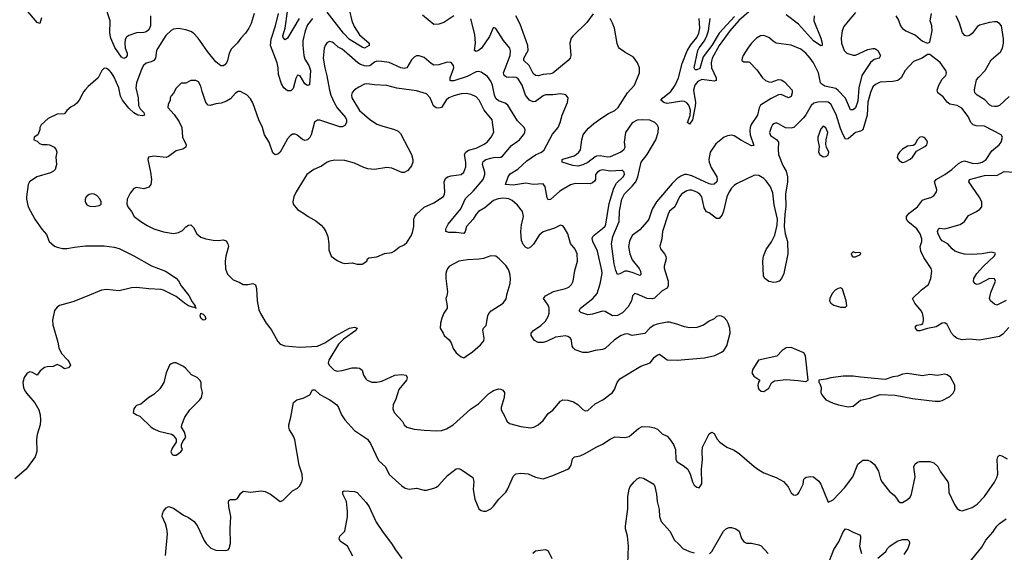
# Model space of a CAD drawing. Header units: inches. Extents: x 1839270 to 1929235, y 762242 to 910350.
# Tile 107 of 256: x 1909469 to 1917410, y 781900 to 786200. Entities that reach past the tile are written whole.
import ezdxf

# ---------------------------------------------------------------- set-up
doc = ezdxf.new("R2010")
doc.units = ezdxf.units.IN
doc.header["$MEASUREMENT"] = 0
doc.layers.add('B9708', color=7, linetype='Continuous')
doc.layers.add('B9718', color=7, linetype='Continuous')

msp = doc.modelspace()

# ---------------------------------------------------------------- linework, layer by layer
at = {"layer": 'B9708', "color": 5}
for points, elevation in [([(1909644.6, 786215.4), (1909630.4, 786169.6), (1909610, 786176), (1909475.2, 786335.2)], 520), ([(1910000, 785637), (1909982.9, 785617.1), (1909948.4, 785550), (1909930, 785527), (1909910.2, 785509.8), (1909883.4, 785496.6), (1909850, 785465.6), (1909830, 785439.6), (1909770, 785437.6), (1909698.5, 785401.5), (1909642.8, 785350), (1909630.7, 785330), (1909630.8, 785310), (1909616, 785270), (1909584.7, 785250), (1909582, 785230), (1909610, 785218.8), (1909630, 785198.8), (1909650, 785190.7), (1909690, 785193), (1909710, 785188), (1909746, 785170), (1909758, 785158), (1909764, 785150), (1909767.7, 785130), (1909759.1, 785090), (1909766.7, 785030), (1909755.3, 784990), (1909742.7, 784977.2), (1909716.4, 784963.6), (1909607.7, 784930), (1909547.7, 784890), (1909538, 784870), (1909522.8, 784770), (1909522.8, 784750), (1909537.3, 784690), (1909590.5, 784590), (1909647.3, 784507.3), (1909684.4, 784464.4), (1909705.7, 784410), (1909750, 784372.4), (1909770, 784362), (1909813.8, 784353.8), (1909850, 784353.7), (1909910, 784364.6), (1910000, 784373.3)], 540), ([(1910000, 784755.3), (1909998, 784750), (1909997.3, 784730), (1910000, 784724.4)], 560), ([(1910000, 783963.7), (1909898, 783922), (1909790, 783893.7), (1909770, 783879.7), (1909750, 783853.3), (1909734.6, 783774.6), (1909736.4, 783736.4), (1909776.4, 783596.4), (1909783.8, 783550), (1909804.9, 783504.9), (1909856, 783450), (1909871, 783430), (1909878, 783410), (1909862, 783390), (1909830, 783381.2), (1909802, 783402), (1909770, 783417.2), (1909739.3, 783400.7), (1909690, 783398.4), (1909668.7, 783391.3), (1909634.9, 783365.1), (1909610.4, 783329.6), (1909571.9, 783351.9), (1909550, 783355.6), (1909530, 783345.6), (1909504.6, 783310), (1909494.9, 783270), (1909500.4, 783230), (1909508.5, 783210), (1909524.5, 783184.5), (1909590, 783106.8), (1909623.8, 783050), (1909634.9, 783010), (1909637.1, 782970), (1909633, 782930), (1909610.6, 782850), (1909604, 782810), (1909606.4, 782713.6), (1909594.8, 782670), (1909522, 782570), (1909430, 782492.7)], 540)]:
    msp.add_lwpolyline(points, dxfattribs=dict(at, elevation=elevation))
at = {"layer": 'B9718', "color": 5}
for points, elevation in [([(1910524.5, 786230), (1910524.4, 786150), (1910510, 786118.4), (1910490, 786102), (1910470, 786095.1), (1910410, 786092.6), (1910350, 786072.2), (1910330, 786059.7), (1910320.5, 786039.6), (1910316.6, 786010), (1910319.8, 785970), (1910336.8, 785930), (1910336.8, 785910), (1910325.9, 785894.1), (1910310, 785885.8), (1910290, 785897.7), (1910236.2, 785976.2), (1910205.2, 786050), (1910195.5, 786090), (1910197.8, 786190), (1910152.1, 786330)], 520), ([(1911721.7, 786210), (1911630, 786051.5), (1911610, 786036.2), (1911594.5, 786054.5), (1911589.9, 786070), (1911609.3, 786130.7), (1911630, 786265.8)], 520), ([(1912127.7, 786270), (1912146.7, 786190), (1912165.7, 786145.7), (1912210, 786076.8), (1912287.2, 786010), (1912286.7, 785990), (1912250, 785970.9), (1912230, 785977.1), (1912130, 786040.9), (1912081.5, 786090), (1911950, 786261.2)], 540), ([(1916210, 786257.1), (1916150, 786187.2), (1916116.7, 786143.3), (1916102.6, 786110), (1916094.3, 786050), (1916096.4, 786010), (1916118.7, 785950), (1916140.2, 785930), (1916190, 785912.7), (1916210, 785912.8), (1916310, 785958.7), (1916350, 785967.7), (1916366.8, 785966.8), (1916390.6, 785950.6), (1916410.2, 785910), (1916400.7, 785890), (1916361.2, 785878.8), (1916330, 785854.2), (1916260.9, 785750), (1916237.9, 785650), (1916230, 785542.9), (1916210, 785488.9), (1916190, 785470.8), (1916170, 785472.6), (1916130, 785565.5), (1916070, 785629.2), (1916050, 785643.6), (1915963.6, 785663.6), (1915938.8, 785678.8), (1915928.9, 785690), (1915910.9, 785770), (1915870, 785852.5), (1915844.6, 785890), (1915810, 785929.2), (1915770, 785962.2), (1915690, 785992.9), (1915570, 786010.7), (1915544.9, 786024.9), (1915510, 786056.4), (1915470, 786071.1), (1915442.8, 786070), (1915410.6, 786050), (1915370.3, 786010), (1915341.8, 785970), (1915304, 785910), (1915295.8, 785890), (1915294, 785870), (1915310, 785859.3), (1915350, 785859.5), (1915356, 785856), (1915415.2, 785795.2), (1915460.8, 785730), (1915485.2, 785710), (1915510, 785697.1), (1915530, 785694.2), (1915590, 785716), (1915610, 785714.7), (1915638.3, 785698.3), (1915699.6, 785630), (1915700.2, 785610), (1915690, 785579.5), (1915670, 785568), (1915610, 785596.1), (1915590, 785592.7), (1915530, 785562.2), (1915444.9, 785510), (1915433.2, 785486.8), (1915419.7, 785430), (1915367.8, 785352.2), (1915359.2, 785330), (1915356.7, 785303.3), (1915360.3, 785270), (1915390, 785184), (1915370, 785180.8), (1915290, 785223), (1915230, 785261.7), (1915210, 785266.6), (1915177.5, 785262.5), (1915150, 785250.5), (1915082.4, 785197.6), (1915038.7, 785130), (1915026.6, 785070), (1915029.7, 785050), (1915046.6, 785006.6), (1915092, 784930), (1915095.2, 784910), (1915090.2, 784890), (1915070, 784871.1), (1915050, 784868.7), (1915030, 784873.5), (1914890, 784938.5), (1914850, 784950.4), (1914830, 784948.9), (1914802.3, 784937.7), (1914770, 784915), (1914730, 784876.3), (1914605.8, 784730), (1914571, 784669), (1914542.4, 784590), (1914530.1, 784570), (1914470, 784503.9), (1914410, 784456.2), (1914387.7, 784412.3), (1914377.8, 784370), (1914388.7, 784310), (1914410, 784259.7), (1914466.2, 784190), (1914475.4, 784170), (1914478, 784142), (1914470, 784135.1), (1914417.1, 784157.1), (1914370, 784169.9), (1914350, 784168.4), (1914310, 784147.9), (1914290, 784143.5), (1914275.8, 784175.8), (1914262.5, 784230), (1914241.1, 784390), (1914252.1, 784450), (1914304.6, 784570), (1914307.3, 784652.7), (1914325.1, 784750), (1914347, 784793), (1914410, 784854.6), (1914437.1, 784890), (1914454.5, 784930), (1914482.3, 785050), (1914530, 785112.4), (1914599.1, 785230), (1914618, 785290), (1914621.3, 785330), (1914610.7, 785350), (1914590.7, 785370), (1914550, 785389.2), (1914490, 785391.5), (1914450, 785387.7), (1914410, 785366.5), (1914355.1, 785290), (1914345.3, 785210), (1914348.5, 785170), (1914341.2, 785150), (1914316.5, 785130), (1914230, 785091.5), (1914208.8, 785088.8), (1914150, 785100.9), (1914122.3, 785097.7), (1914110, 785093.6), (1914050, 785045.8), (1914010, 785027.4), (1913970, 785017.4), (1913930, 785022.6), (1913844, 785050), (1913843, 785070), (1913850, 785074.4), (1913939.9, 785099.9), (1913958.3, 785110), (1913978.5, 785130), (1913990.7, 785150), (1914001.7, 785230), (1914014.2, 785270), (1914026, 785290), (1914057.4, 785322.6), (1914099.6, 785360.4), (1914157.2, 785402.8), (1914217.1, 785442.9), (1914270, 785467.3), (1914296, 785490), (1914371.3, 785608.7), (1914428.2, 785670), (1914467.4, 785770), (1914466.9, 785810), (1914451.8, 785851.8), (1914418.2, 785898.2), (1914350, 785937.4), (1914307.1, 785967.1), (1914298.5, 785978.5), (1914287.4, 786007.4), (1914265.4, 786130), (1914251, 786171), (1914230, 786209.3)], 520), ([(1915350, 786263.3), (1915270, 786193.3), (1915195.1, 786110), (1915110, 785991.3), (1915053, 785890), (1915044.9, 785850), (1915049.2, 785810), (1915086.4, 785730), (1915084.9, 785710), (1915070, 785702), (1914970, 785716.1), (1914938.5, 785701.5), (1914913.8, 785670), (1914902.4, 785630), (1914919.2, 785530), (1914917.3, 785502.7), (1914895.2, 785390), (1914870, 785357), (1914855.1, 785370), (1914875.2, 785424.8), (1914878.9, 785470), (1914864.4, 785510), (1914849.1, 785529.1), (1914830, 785539.6), (1914810, 785540.9), (1914690, 785524.2), (1914663, 785530), (1914640.4, 785550), (1914656.5, 785570), (1914719.9, 785620.1), (1914756.7, 785670), (1914781.7, 785730), (1914813.1, 785846.9), (1914853, 785947), (1914883.1, 785996.9), (1914930, 786056.5), (1914947.5, 786090), (1914954.9, 786130), (1914949.9, 786210.1)], 480), ([(1911360.4, 786250), (1911336.5, 786170), (1911317, 786130), (1911290.3, 786090), (1911251.8, 786050), (1911226.2, 786013.8), (1911175.9, 785964.1), (1911159.6, 785930), (1911145.5, 785870), (1911137.3, 785850), (1911124.8, 785835.2), (1911110, 785826.9), (1911090, 785828.2), (1911050, 785859.7), (1910982.8, 785942.8), (1910908.4, 786050), (1910870, 786089.7), (1910850, 786103), (1910810, 786118.9), (1910750, 786128), (1910710, 786123), (1910690, 786111.5), (1910647.9, 786072.1), (1910583.2, 785970), (1910572.6, 785950), (1910564.4, 785890), (1910551.5, 785870), (1910530, 785858.8), (1910490, 785847.4), (1910466.5, 785830), (1910453.6, 785806.3), (1910411.2, 785690), (1910406, 785650), (1910423.3, 785570), (1910427.8, 785507.8), (1910439.7, 785479.7), (1910470.3, 785450), (1910474.4, 785430), (1910455.8, 785424.2), (1910420.9, 785430), (1910390, 785448.7), (1910350, 785486.2), (1910296.8, 785550), (1910281.1, 785581.1), (1910267.8, 785650), (1910230, 785735.1), (1910210, 785769.3), (1910190, 785792.3), (1910170, 785805.2), (1910150, 785808.7), (1910130.7, 785789.3), (1910102.8, 785730), (1910019.9, 785660.1), (1910000, 785637)], 540), ([(1911830.2, 786210), (1911790, 786159.1), (1911770.1, 786110), (1911752.8, 786030), (1911751.9, 785990), (1911760.8, 785910), (1911770, 785881.3), (1911800.1, 785830), (1911815.2, 785790), (1911805.5, 785674.5), (1911790, 785667.7), (1911770, 785682), (1911730, 785745.1), (1911710, 785751.3), (1911696.2, 785723.8), (1911675.7, 785644.3), (1911655, 785625), (1911630, 785625), (1911598.2, 785650), (1911581, 785681), (1911556.4, 785756.4), (1911553.6, 785810), (1911546, 785850), (1911493.1, 785990), (1911496.6, 786043.4), (1911531.6, 786150), (1911555.7, 786250)], 540), ([(1912970.7, 786230), (1912890, 786176.2), (1912850, 786162.9), (1912810, 786162), (1912716.9, 786236.9)], 540), ([(1917445.9, 783714.1), (1917398, 783662), (1917370, 783643.5), (1917210, 783613.8), (1917130, 783621.5), (1917070, 783615.3), (1917030, 783626), (1917005.6, 783645.6), (1916985.1, 783670), (1916950, 783739), (1916930, 783752.3), (1916910, 783749.4), (1916859.9, 783720.1), (1916790, 783708), (1916730, 783687), (1916710, 783687), (1916693.2, 783710), (1916694.6, 783725.4), (1916705.2, 783734.8), (1916740.2, 783739.8), (1916753.3, 783746.7), (1916758.7, 783770), (1916757.6, 783790), (1916749.5, 783830), (1916739.5, 783850), (1916689.2, 783910), (1916668.7, 783950), (1916741.5, 784018.6), (1916799.2, 784060.8), (1916816.9, 784110), (1916824.7, 784170), (1916820.7, 784190), (1916760, 784280), (1916735.6, 784330), (1916732, 784368), (1916745.1, 784410), (1916743.6, 784430), (1916731.2, 784470), (1916703.5, 784510), (1916630.9, 784570), (1916620.4, 784590), (1916622.3, 784610), (1916643.1, 784636.9), (1916711.1, 784690), (1916750, 784742), (1916770, 784751.7), (1916816.6, 784763.4), (1916841.5, 784778.5), (1916864.2, 784810), (1916867.2, 784827.2), (1916847.8, 784890), (1916861.6, 784910), (1916930, 784948.7), (1916985.6, 784990), (1917040.7, 785039.3), (1917070, 785055.9), (1917090, 785059.7), (1917150, 785040.7), (1917190, 785038.9), (1917231.6, 785048.3), (1917264.8, 785070), (1917310, 785141.7), (1917369.3, 785190), (1917386, 785210), (1917396, 785250), (1917385.2, 785270), (1917250, 785338.7), (1917182.4, 785342.4), (1917159.5, 785350), (1917141.3, 785370), (1917118, 785418), (1917066.4, 785486.4), (1917030, 785506), (1916970, 785518.9), (1916950, 785534), (1916917.2, 785577.2), (1916872.7, 785610), (1916867.3, 785630), (1916882.4, 785670), (1916910, 785720.7), (1916939, 785750), (1916944, 785770), (1916939, 785790), (1916893.8, 785853.8), (1916810, 785917.2), (1916790, 785917.2), (1916747.3, 785890), (1916679, 785861), (1916610.2, 785790), (1916578.9, 785730), (1916550, 785709.8), (1916510, 785700.7), (1916410, 785695.9), (1916370, 785676.2), (1916350, 785657.8), (1916330, 785611.6), (1916310, 785535.1), (1916303.2, 785430), (1916270.3, 785310), (1916250, 785298.5), (1916208.9, 785290), (1916150, 785237.7), (1916130, 785235.6), (1916110, 785270.8), (1916090, 785320.4), (1916055.2, 785435.2), (1916010, 785516.8), (1915990, 785532.8), (1915970, 785537.1), (1915905.3, 785534.7), (1915874.7, 785525.3), (1915853.3, 785506.7), (1915810, 785431.6), (1915791.7, 785408.3), (1915712, 785328), (1915690, 785323), (1915646, 785326), (1915590, 785358.9), (1915570, 785366), (1915550, 785359.6), (1915541.3, 785350), (1915528.9, 785330), (1915517, 785290), (1915524.7, 785264.7), (1915573.5, 785233.5), (1915587.7, 785210), (1915584.9, 785155.1), (1915588.4, 785110), (1915623.6, 785023.6), (1915650, 784976.4), (1915661.9, 784930), (1915661.8, 784890), (1915646, 784790), (1915648.2, 784691.8), (1915639.2, 784630), (1915635.8, 784530), (1915641.6, 784470), (1915661.3, 784410), (1915664.9, 784310), (1915632.4, 784150), (1915612.7, 784110), (1915593.4, 784090), (1915570, 784080.9), (1915550, 784079.3), (1915510, 784085.2), (1915479, 784110), (1915467.6, 784130), (1915463, 784250), (1915466.6, 784290), (1915490, 784344.9), (1915533.4, 784406.6), (1915559.2, 784460.8), (1915578.8, 784541.2), (1915581.4, 784590), (1915554.8, 784705.2), (1915542.1, 784802.1), (1915525.4, 784850), (1915490, 784899.4), (1915470, 784918.9), (1915430, 784942.2), (1915396.5, 784943.5), (1915250, 784873.7), (1915230, 784861.1), (1915210, 784838.9), (1915190, 784809.8), (1915171.4, 784770), (1915145.5, 784654.5), (1915134.7, 784625.3), (1915110, 784595.8), (1915090, 784595.4), (1915030, 784639.7), (1915009.1, 784649.1), (1914990, 784679.5), (1914970.5, 784770), (1914954.4, 784790), (1914930, 784807.3), (1914890, 784823.1), (1914870, 784824.5), (1914850, 784818.7), (1914810, 784792.8), (1914791.1, 784768.9), (1914752.4, 784690), (1914710, 784653.5), (1914698.8, 784630), (1914652.6, 784490), (1914646.9, 784430), (1914631.5, 784371.6), (1914636, 784350), (1914668.8, 784310), (1914680.3, 784290), (1914684.2, 784270), (1914665.7, 784210), (1914666, 784194), (1914698.4, 784090), (1914700.2, 784050), (1914690, 784033.6), (1914650, 784009.8), (1914590, 783952.8), (1914570, 783945.2), (1914530, 783949.9), (1914450, 783985.1), (1914430, 783988), (1914410.2, 783969.8), (1914402, 783930), (1914377.5, 783882.5), (1914330, 783834.2), (1914290, 783811), (1914249.2, 783810), (1914190, 783842.9), (1914170, 783845.6), (1914090, 783821.4), (1914050, 783817.4), (1913996, 783836), (1913980.7, 783850), (1913992.6, 783870), (1914092, 783950), (1914125.3, 783990), (1914151.7, 784068.3), (1914166, 784150), (1914164.2, 784175.8), (1914128.4, 784330), (1914090.7, 784410), (1914087.4, 784432.6), (1914091.7, 784448.3), (1914101, 784459), (1914170, 784513.2), (1914190, 784534), (1914197.3, 784550), (1914223.9, 784716.1), (1914261.2, 784838.8), (1914281.4, 784878.6), (1914337.3, 784930), (1914346.6, 784950), (1914343.6, 784970), (1914330, 784981.3), (1914322, 784982), (1914230, 784977.7), (1914170, 784986.9), (1914150, 784982), (1914128, 784970), (1914113, 784950), (1914112.4, 784910), (1914105.1, 784894.9), (1914090, 784882.9), (1914070, 784875.1), (1913950, 784876.3), (1913910, 784867.2), (1913824.1, 784815.9), (1913750, 784747), (1913730, 784746.6), (1913721.8, 784761.8), (1913706.4, 784850), (1913690, 784874), (1913610, 784869.9), (1913550, 784879.9), (1913450, 784863.9), (1913386, 784870), (1913409.8, 784930.2), (1913425.4, 784954.6), (1913485.9, 784994.1), (1913559.5, 785060.5), (1913630, 785107.5), (1913677.7, 785130), (1913699.8, 785150), (1913765.6, 785274.4), (1913812.7, 785330), (1913828.9, 785370), (1913844.4, 785430), (1913887, 785530), (1913893.2, 785570), (1913874, 785594), (1913830, 785601.6), (1913770, 785594), (1913710, 785592.7), (1913690, 785585.6), (1913630, 785539.8), (1913610, 785535.5), (1913581, 785550), (1913547.5, 785590), (1913522.6, 785670), (1913490, 785720.8), (1913471.9, 785732), (1913455, 785735), (1913410, 785732), (1913395.4, 785735.4), (1913375.3, 785750), (1913372.2, 785770), (1913424, 785910), (1913428.5, 785948.4), (1913422.4, 785970), (1913371.8, 786031.8), (1913310, 786129.4), (1913290, 786137), (1913286.8, 786133.2), (1913257, 786063), (1913194.8, 785970), (1913170, 785949.9), (1913150, 785943.5), (1913137.6, 785950), (1913144.9, 786010), (1913140.3, 786080.3), (1913106.6, 786206.6)], 540), ([(1914094.4, 786245.6), (1914042.2, 786177.8), (1913930, 786067.8), (1913917.7, 786050), (1913905.2, 786010), (1913913.1, 785910), (1913907.6, 785890), (1913892, 785870), (1913770, 785767.4), (1913750, 785761.3), (1913690, 785757.3), (1913650, 785745.8), (1913630, 785749.8), (1913610, 785766.4), (1913577.3, 785830), (1913534.8, 785870), (1913536.2, 785890), (1913569.2, 785950), (1913567.6, 785990), (1913504.6, 786164.6), (1913471.7, 786230)], 520), ([(1915234.4, 786225.6), (1915110, 786089.5), (1915050, 785991.4), (1914981.2, 785898.8), (1914954.5, 785805.5), (1914930, 785794.4), (1914915.8, 785795.8), (1914908.7, 785810), (1914939, 785950), (1914950, 785973.3), (1914992.1, 786027.9), (1915011.1, 786068.9), (1915023.4, 786110), (1915038.1, 786210)], 460), ([(1915876.7, 786230), (1915874.8, 786190), (1915931.6, 786050), (1915941.3, 786010), (1915940.7, 785990), (1915930, 785987.4), (1915870, 786029.6), (1915750, 786162.3), (1915650, 786239.7)], 480), ([(1916535.5, 786230), (1916556.5, 786196.5), (1916573.4, 786150), (1916590, 786127.2), (1916616.3, 786110), (1916694.6, 786074.6), (1916750, 786024.9), (1916790, 786011), (1916810, 786018), (1916827.3, 786110), (1916824.5, 786150), (1916812.3, 786190), (1916822, 786250)], 540), ([(1917450, 785578.8), (1917370, 785507.3), (1917350, 785499.4), (1917330, 785499.1), (1917310, 785502.3), (1917290, 785512.1), (1917252.9, 785552.9), (1917190, 785589.1), (1917173, 785610), (1917169.2, 785630), (1917171.6, 785650), (1917186.9, 785713.1), (1917203.7, 785736.3), (1917256, 785790), (1917304.8, 785875.2), (1917380.5, 785939.5), (1917396.5, 785970), (1917404.1, 786010), (1917404.6, 786044.6), (1917388, 786150), (1917371.8, 786170), (1917350, 786181.3), (1917330, 786183.1), (1917290, 786177.1), (1917210, 786154.6), (1917190, 786140.8), (1917151.3, 786088.7), (1917130, 786072.2), (1917110, 786066), (1917091, 786071), (1917074, 786094), (1917050, 786171.8), (1917022.3, 786230)], 520), ([(1917426, 783934), (1917350, 783895.6), (1917330, 783902), (1917297.4, 783930), (1917289.7, 783950), (1917301.8, 783998.2), (1917339.3, 784090), (1917330, 784108.7), (1917290, 784109.6), (1917210, 784067.8), (1917190, 784062), (1917169.7, 784069.7), (1917160.7, 784090), (1917163.5, 784110), (1917188.4, 784150), (1917242.6, 784210), (1917329.5, 784290), (1917339.5, 784310), (1917335.4, 784315.4), (1917303.9, 784323.9), (1917231, 784309), (1917150, 784303.4), (1917090, 784307.3), (1917050, 784317.8), (1917010, 784331.9), (1916989.1, 784349.1), (1916953.8, 784390), (1916910, 784413.6), (1916896.1, 784430), (1916876.9, 784470), (1916872.2, 784490), (1916878, 784510), (1916890, 784515.5), (1916930, 784512.6), (1916950, 784515.8), (1917053.3, 784546.7), (1917088.2, 784570), (1917121.8, 784618.2), (1917186.3, 784650), (1917212.8, 784670), (1917228.4, 784690), (1917229.8, 784730), (1917207, 784770), (1917123.5, 784890), (1917129.5, 784910), (1917250, 784941.3), (1917290, 784944.7), (1917350, 784942.2), (1917410, 784973.8), (1917490, 784967.8)], 520), ([(1910000, 784724.4), (1910006.8, 784710), (1910020.3, 784700.3), (1910034.4, 784694.4), (1910070, 784690.4), (1910110, 784700.5), (1910125.2, 784710), (1910126.6, 784730), (1910114.1, 784754.2), (1910090, 784780.9), (1910070, 784791.8), (1910050, 784794), (1910030, 784789.4), (1910005.5, 784770), (1910000, 784755.3)], 560), ([(1910000, 784373.3), (1910010, 784374.3), (1910050, 784374.3), (1910150, 784372.9), (1910230, 784364.6), (1910270, 784352.9), (1910390, 784292.8), (1910533, 784213), (1910646, 784170), (1910730, 784114), (1910750, 784091), (1910770.7, 784050), (1910833.9, 783973.9), (1910860.9, 783920.9), (1910884.7, 783890), (1910882, 783882), (1910891.3, 783868.7), (1910878, 783878), (1910870, 783875.3), (1910830, 783889.6), (1910798, 783910), (1910730, 783966), (1910630, 784016.9), (1910610, 784022.6), (1910510, 784027.2), (1910410, 784038), (1910370, 784034.4), (1910270, 784009.9), (1910170, 784021.8), (1910130, 784016.8), (1910000, 783963.7)], 540), ([(1910645.6, 781874.4), (1910660.5, 782050), (1910655.8, 782090), (1910644.4, 782130), (1910619.2, 782190), (1910620.4, 782210), (1910628.9, 782231.1), (1910650, 782259.1), (1910669.6, 782270.4), (1910710, 782257), (1910790, 782201.1), (1910830, 782181.3), (1910874.9, 782150), (1910903.7, 782110), (1910956.2, 781996.2), (1910972.1, 781972.1), (1911010, 781934.8), (1911050, 781917.3), (1911130, 781914.8), (1911150, 781921), (1911159, 781930), (1911169.4, 781970), (1911165.6, 782090), (1911171.7, 782188.3), (1911155.6, 782270), (1911152.9, 782307.1), (1911159, 782321), (1911170, 782326.8), (1911210, 782327.3), (1911226, 782334), (1911250, 782376), (1911270, 782393.4), (1911330, 782384.9), (1911416.3, 782396.3), (1911450, 782390.8), (1911490.5, 782370.5), (1911570, 782311.3), (1911590, 782318), (1911670, 782396), (1911710, 782418), (1911725.6, 782434.4), (1911745.2, 782470), (1911749.4, 782490.6), (1911747, 782530), (1911724.2, 782604.2), (1911686.9, 782806.9), (1911676.6, 782836.6), (1911645.1, 782890), (1911638.4, 782910), (1911639.5, 782930), (1911656.2, 782990), (1911677.6, 783110), (1911703.7, 783130), (1911755.7, 783144.3), (1911807.7, 783172.3), (1911830, 783210.7), (1911850, 783210.5), (1911890, 783173.4), (1911970.8, 783130), (1912027.3, 783090), (1912040.5, 783070), (1912063.8, 783010), (1912090.3, 782970.3), (1912170, 782883), (1912274.5, 782814.5), (1912297.4, 782777.4), (1912361.6, 782641.6), (1912418.4, 782590), (1912449.1, 782529.1), (1912550, 782436.4), (1912579, 782419), (1912610, 782410.4), (1912670, 782417.3), (1912730, 782402.8), (1912750, 782402.8), (1912810, 782418.8), (1912830, 782426.8), (1912850, 782442.8), (1912919.4, 782520.6), (1912990, 782573), (1913010, 782576.3), (1913030, 782567.3), (1913124.5, 782504.5), (1913132.4, 782472.4), (1913126.2, 782406.2), (1913140.7, 782330), (1913171.1, 782251.1), (1913190, 782238), (1913210, 782231.3), (1913230, 782231.3), (1913270, 782251.3), (1913290, 782271.3), (1913333.2, 782330), (1913390, 782386.8), (1913406.5, 782413.5), (1913450, 782511), (1913470, 782533.4), (1913510, 782538), (1913570, 782533), (1913630, 782507.7), (1913690, 782494), (1913770, 782519.1), (1913889.5, 782570.5), (1913900.9, 782579.1), (1913915.6, 782604.4), (1913926.5, 782653.5), (1913944, 782670), (1913990, 782679.5), (1914030, 782696.5), (1914117, 782750), (1914170, 782771.8), (1914230, 782812.7), (1914268.3, 782831.7), (1914350, 782828.2), (1914383.8, 782836.2), (1914460.1, 782899.9), (1914490, 782914.4), (1914550, 782912.7), (1914590, 782906), (1914612.8, 782892.8), (1914650, 782857.3), (1914690, 782836.3), (1914710, 782817.3), (1914742.4, 782770), (1914759.3, 782730), (1914762, 782650), (1914770.5, 782630.5), (1914820.3, 782600.3), (1914857.3, 782570), (1914877.3, 782530), (1914896, 782470), (1914910, 782442), (1914930, 782426), (1914950, 782421), (1914970, 782454), (1914967.3, 782570), (1914975.4, 782650), (1914972.4, 782710), (1914975.6, 782750), (1915030, 782856), (1915050, 782871), (1915070, 782858), (1915093, 782813), (1915114.8, 782790), (1915173.4, 782750), (1915230, 782723.7), (1915274.9, 782694.9), (1915392.1, 782592.1), (1915430, 782564.9), (1915470, 782541.6), (1915570, 782504.4), (1915630, 782470.6), (1915667.4, 782427.4), (1915690, 782380.7), (1915710, 782363.1), (1915730, 782362), (1915743.7, 782370), (1915755.5, 782384.5), (1915787.3, 782450), (1915793.2, 782490), (1915800.7, 782499.3), (1915812.3, 782507.7), (1915830, 782510.6), (1915850, 782512.7), (1915870, 782508.2), (1915913.7, 782473.7), (1915930, 782450.7), (1915990, 782304.7), (1916030, 782322.8), (1916120.7, 782419.3), (1916187.8, 782510), (1916230, 782610.4), (1916270, 782643.1), (1916290, 782644.9), (1916310, 782643.1), (1916333.5, 782633.5), (1916362, 782610), (1916395.2, 782555.2), (1916412.7, 782490), (1916425.5, 782465.5), (1916484, 782390), (1916520.9, 782360.9), (1916547.3, 782330), (1916554.4, 782314.4), (1916570, 782301), (1916590, 782302.8), (1916630, 782327.7), (1916650, 782344.9), (1916662.4, 782370), (1916691, 782510), (1916680.7, 782590), (1916690, 782614.8), (1916710, 782627.7), (1916730, 782633.4), (1916810, 782633), (1916841.7, 782621.7), (1916873.8, 782593.8), (1916896.3, 782550), (1916954.4, 782470), (1916961.3, 782450), (1916963.4, 782383.4), (1917007.1, 782287.1), (1917030, 782254.9), (1917050, 782239.1), (1917070, 782234), (1917150, 782261.6), (1917190, 782288), (1917250, 782350.4), (1917330, 782467.2), (1917350, 782503), (1917356.8, 782530), (1917351.4, 782648.6), (1917358, 782670), (1917370, 782684), (1917390, 782679.3), (1917433.6, 782653.6)], 540), ([(1914373, 781810), (1914379.3, 781950), (1914371.6, 782030), (1914355.8, 782090), (1914354.8, 782110), (1914373.3, 782250), (1914372.5, 782350), (1914384.5, 782410), (1914392.8, 782430), (1914424.7, 782470), (1914450, 782493.4), (1914470, 782502.8), (1914499.2, 782499.2), (1914583.7, 782450), (1914592, 782432), (1914604.7, 782370), (1914609.2, 782310), (1914626.4, 782246.4), (1914630.2, 782190), (1914643.5, 782150), (1914711.8, 782071.8), (1914750, 781998), (1914785.9, 781965.9), (1914816.3, 781930), (1914870, 781907.9), (1914910, 781894.6)], 520), ([(1912156.3, 781870), (1912111.6, 781950), (1912052.7, 781990), (1912045.6, 782010), (1912052.3, 782030), (1912091.5, 782070), (1912113.4, 782186.6), (1912114, 782230), (1912105.1, 782310), (1912076, 782370), (1912075.3, 782390), (1912084.8, 782395.2), (1912170, 782390.4), (1912190, 782381.6), (1912262.7, 782302.8), (1912286.4, 782266.4), (1912343.7, 782143.7), (1912400, 782060), (1912468.7, 781970), (1912499.4, 781919.4), (1912550.2, 781850.2)], 520), ([(1917120.7, 781810), (1917230, 781942.8), (1917261.4, 781998.6), (1917317.9, 782062.1), (1917349.9, 782110.1), (1917370, 782131.8), (1917425.1, 782170)], 520), ([(1915032.9, 781887.1), (1915050, 781906.8), (1915146.6, 782070), (1915170, 782091.9), (1915190, 782099.3), (1915210, 782100.4), (1915244.9, 782090), (1915272.1, 782070), (1915290, 782010.4), (1915310, 781984.6), (1915330, 781973.7), (1915370, 781974), (1915430, 781961.6), (1915450, 781953), (1915504.9, 781890)], 520), ([(1915970, 781756), (1916036.4, 781923.6), (1916074.7, 781985.3), (1916110, 782066.4), (1916130, 782090.3), (1916150, 782085.3), (1916190, 782063.2), (1916242.4, 782042.4), (1916250.3, 782030.3), (1916250.3, 782010.3), (1916241.7, 781950), (1916257.6, 781890)], 520), ([(1916390, 781853.4), (1916454.2, 781905.8), (1916466.8, 781930), (1916486.8, 781950), (1916546.3, 781990), (1916590, 782004), (1916630, 782004), (1916644, 781990), (1916644.4, 781970), (1916631.3, 781930), (1916598.9, 781881.1)], 520), ([(1913606.8, 781893.2), (1913630, 781911.7), (1913710, 781923.1), (1913730, 781912.4), (1913761.8, 781850)], 520)]:
    msp.add_lwpolyline(points, dxfattribs=dict(at, elevation=elevation))
for points, elevation in [([(1911970, 786022.6), (1911950, 786016.2), (1911932.2, 785990), (1911924.9, 785970), (1911916.5, 785890), (1911930.2, 785810), (1911947.3, 785747.3), (1911966.6, 785630), (1911977.7, 785590), (1912006, 785530), (1912030, 785489.3), (1912096.3, 785410), (1912105.4, 785390), (1912106, 785370), (1912090, 785345.7), (1912070, 785335.8), (1912050, 785335.1), (1911890.7, 785389.3), (1911870, 785389.4), (1911847.9, 785372.1), (1911820.8, 785270), (1911810.2, 785249.8), (1911790.2, 785229.8), (1911770, 785224), (1911750, 785232.4), (1911703.7, 785270), (1911690, 785275.6), (1911670, 785274.2), (1911650, 785262.6), (1911630, 785236.9), (1911570, 785129.6), (1911550, 785113.6), (1911530, 785109.5), (1911510, 785125.2), (1911479.7, 785210), (1911443.5, 785270), (1911428.2, 785328.2), (1911397.4, 785390), (1911348.5, 785528.5), (1911330, 785560.9), (1911302.7, 785590), (1911250, 785620.5), (1911230, 785620.5), (1911210, 785605.1), (1911170, 785559.7), (1911138, 785542), (1911094, 785526), (1911050, 785520.3), (1911006.1, 785506.1), (1910990, 785509.7), (1910970.8, 785530.8), (1910939.4, 785619.4), (1910930, 785662), (1910910, 785698), (1910890, 785708), (1910850, 785708), (1910810, 785688), (1910770, 785686), (1910730, 785646), (1910710, 785606), (1910690, 785586), (1910682, 785570), (1910682, 785550), (1910665.4, 785514.6), (1910664.7, 785490), (1910715.2, 785435.3), (1910755, 785375), (1910777.8, 785330), (1910780.8, 785250), (1910810.4, 785190), (1910807.7, 785170), (1910785.5, 785154.5), (1910730, 785142.2), (1910670, 785095.9), (1910650, 785088.3), (1910550, 785098.2), (1910507.3, 785090), (1910503, 785070), (1910524.9, 784970), (1910531.6, 784910), (1910526.7, 784870), (1910510, 784848.2), (1910470, 784834.7), (1910410, 784845.1), (1910390, 784837), (1910360.7, 784799.3), (1910336.3, 784750), (1910333.7, 784713.7), (1910340.7, 784690), (1910370, 784651), (1910393.4, 784610), (1910444.9, 784570), (1910498, 784538), (1910551.7, 784511.7), (1910630, 784486), (1910710, 784474.4), (1910750, 784480.4), (1910781.5, 784498.6), (1910810, 784527.3), (1910830, 784540.7), (1910850, 784542.8), (1910870, 784521), (1910897.6, 784470), (1910930, 784443.6), (1910970, 784430.3), (1911030, 784419.6), (1911070, 784417), (1911110, 784421.6), (1911133.1, 784413.1), (1911148.2, 784390), (1911153.7, 784370), (1911131.8, 784290), (1911125.7, 784250), (1911128.9, 784188.9), (1911144.4, 784144.4), (1911190, 784098.8), (1911239.9, 784079.9), (1911270, 784062.8), (1911310, 784060.7), (1911350, 784071), (1911370, 784058), (1911378.4, 784030), (1911384.6, 783930), (1911398.6, 783858.6), (1911410, 783826.8), (1911455.5, 783750), (1911497.4, 783697.4), (1911550, 783601), (1911570, 783580.5), (1911607.7, 783567.8), (1911730, 783554.9), (1911870, 783564.5), (1911929.6, 783590), (1912010, 783644.2), (1912130, 783710.3), (1912170, 783716.3), (1912190.7, 783710.7), (1912178.8, 783690), (1912080.7, 783619.3), (1912040.7, 783579.3), (1911962.4, 783450), (1911957.1, 783430), (1911965.5, 783410), (1912004.9, 783370), (1912030, 783363.1), (1912070, 783367.6), (1912150, 783388.8), (1912190, 783390.3), (1912210, 783386.4), (1912231.5, 783371.6), (1912242, 783330), (1912260.4, 783300.4), (1912270.6, 783290), (1912310, 783273.4), (1912350, 783273.1), (1912390, 783281.7), (1912495.3, 783330), (1912550, 783336.5), (1912586, 783330), (1912594.9, 783310), (1912588.5, 783290), (1912526.1, 783213.9), (1912502.7, 783137.3), (1912481.1, 783090), (1912479.5, 783059.5), (1912490.4, 783030), (1912556.5, 782956.5), (1912570, 782928), (1912590.8, 782910), (1912650, 782894.9), (1912730, 782885.3), (1912830, 782881.6), (1912870, 782884.4), (1912910, 782897.1), (1912963.7, 782930), (1913104.9, 783055.1), (1913170, 783098), (1913250, 783179), (1913290, 783206.5), (1913330, 783220.3), (1913350, 783218), (1913364.9, 783210), (1913378.7, 783190), (1913377.4, 783150), (1913352, 783070), (1913352.2, 783050), (1913385.5, 782990), (1913397.5, 782957.5), (1913419.9, 782939.9), (1913510, 782914.9), (1913590, 782906), (1913615.3, 782910), (1913650, 782928), (1913690, 782963), (1913730, 783019.3), (1913770, 783047.7), (1913830, 783120.5), (1913850, 783130.4), (1913890, 783128.7), (1913934.7, 783114.7), (1913970, 783092.7), (1914010, 783053), (1914030, 783043), (1914050, 783045.5), (1914110, 783099.5), (1914172.3, 783130), (1914251.2, 783188.8), (1914266.7, 783213.3), (1914288.7, 783271.3), (1914310, 783299.5), (1914477.7, 783402.3), (1914555.1, 783430), (1914590, 783474.8), (1914610, 783490.8), (1914630, 783498.8), (1914690, 783453.4), (1914770.5, 783450.5), (1914991.3, 783468.7), (1915075.3, 783490), (1915130, 783516.3), (1915149.2, 783530), (1915172, 783568), (1915199.3, 783670), (1915197.2, 783710), (1915182.7, 783750), (1915171.2, 783771.2), (1915150, 783795.1), (1915130, 783807.3), (1915110, 783809.4), (1915090, 783802.7), (1915070, 783785.2), (1915030, 783765.2), (1914985.3, 783734.7), (1914930, 783714.7), (1914870, 783712.8), (1914830, 783718.9), (1914770, 783741.6), (1914710, 783757.2), (1914690, 783757.2), (1914610, 783740.9), (1914581, 783730), (1914550.8, 783710), (1914510, 783666), (1914410, 783649.7), (1914370, 783662.6), (1914350, 783661.1), (1914320.7, 783650), (1914265.1, 783614.9), (1914190, 783544.2), (1914170, 783536.9), (1914110, 783529.7), (1914050, 783512.8), (1914010, 783512.8), (1913950, 783534.7), (1913933.3, 783550), (1913925, 783565), (1913919.3, 783610), (1913910, 783627.6), (1913890, 783641.5), (1913870, 783648.2), (1913790, 783636.8), (1913718.7, 783601.3), (1913690, 783593.5), (1913650, 783593.1), (1913621.3, 783610), (1913594.7, 783650), (1913595.1, 783670), (1913611.6, 783690), (1913672.8, 783730), (1913710, 783766), (1913730, 783803), (1913738, 783830), (1913738.3, 783870), (1913730, 783894), (1913693.2, 783950), (1913709.3, 783970), (1913775.1, 784004.9), (1913871.4, 784028.6), (1913898.3, 784041.7), (1913918.9, 784061.1), (1913933.3, 784090), (1913946.1, 784173.9), (1913968.4, 784250), (1913964.8, 784310), (1913950, 784346.6), (1913910, 784392), (1913890.7, 784470.7), (1913861.3, 784521.3), (1913850, 784534.5), (1913830, 784540.7), (1913783.2, 784516.8), (1913690, 784486.4), (1913659.6, 784460.4), (1913612.1, 784387.9), (1913590, 784362.4), (1913570, 784351.5), (1913550, 784361.3), (1913530, 784384.2), (1913516.1, 784416.1), (1913509.8, 784490.2), (1913516.2, 784543.8), (1913532.3, 784610), (1913524.4, 784650), (1913483.3, 784703.3), (1913440.6, 784740.6), (1913413.3, 784753.3), (1913370, 784758.8), (1913327.5, 784752.5), (1913290, 784739.9), (1913219.5, 784680.5), (1913169.4, 784650), (1913150.1, 784630), (1913126.3, 784590), (1913073, 784530), (1913062.3, 784490), (1913050, 784473.3), (1912990, 784482.4), (1912930, 784481.3), (1912906, 784490), (1912906, 784510), (1912925.7, 784550), (1913026.6, 784673.4), (1913064.5, 784755.5), (1913130, 784818.6), (1913207, 784910), (1913219.1, 784950), (1913219.1, 784970), (1913202.3, 785030), (1913206.2, 785053.8), (1913227.8, 785070), (1913270, 785082.2), (1913290, 785087.6), (1913349.8, 785090.2), (1913362.3, 785097.7), (1913435.6, 785184.4), (1913500.5, 785230), (1913533.3, 785270), (1913543, 785290), (1913544.7, 785310), (1913536.9, 785330), (1913484.2, 785384.2), (1913404.8, 785510), (1913385.3, 785525.3), (1913330, 785544.7), (1913310, 785562.4), (1913297.3, 785590), (1913281.6, 785670), (1913270, 785703.5), (1913241.6, 785741.6), (1913190, 785775.6), (1913170, 785782.4), (1913150, 785779.7), (1913078.6, 785741.4), (1912970, 785706.8), (1912946.3, 785706.3), (1912940.5, 785710), (1912940.8, 785730), (1912969.7, 785810), (1912968.2, 785830), (1912950, 785854.7), (1912915.6, 785855.6), (1912850, 785836.1), (1912810, 785833.1), (1912786.7, 785846.7), (1912730, 785895.4), (1912690, 785907.8), (1912670, 785907.6), (1912650, 785898), (1912630, 785874.5), (1912590.2, 785810), (1912570, 785804.2), (1912544.2, 785810), (1912450, 785854), (1912390, 785863.2), (1912350, 785863.7), (1912330, 785855.8), (1912293.3, 785826.7), (1912270, 785823.2), (1912250, 785826), (1912216.8, 785836.8), (1912195, 785850), (1912108.6, 785930), (1912070, 785961.1), (1912037.4, 785977.4), (1912003.6, 786010), (1911990, 786018.5)], 560), ([(1912270, 785682.6), (1912250, 785678.3), (1912204.8, 785655.2), (1912170, 785634), (1912150, 785612.7), (1912144.6, 785590), (1912147.7, 785570), (1912210, 785467.4), (1912290, 785396.9), (1912350, 785357.5), (1912390, 785341.8), (1912493.1, 785313.1), (1912520.3, 785300.3), (1912541.3, 785281.3), (1912630.2, 785110), (1912639.7, 785070), (1912639.7, 785050), (1912630, 785019.6), (1912598.8, 784981.2), (1912570, 784964.8), (1912550, 784966.2), (1912470, 784999.8), (1912430, 785005.6), (1912330, 784991.4), (1912275.5, 784995.5), (1912245.2, 785005.2), (1912170, 785042.4), (1912090, 785061.6), (1912010, 785065.6), (1911970, 785057.4), (1911950, 785049.8), (1911902.2, 785017.8), (1911840.5, 784990), (1911786, 784950), (1911698.4, 784810), (1911679.1, 784770), (1911670.7, 784730), (1911674, 784710), (1911708.5, 784668.5), (1911758.8, 784638.8), (1911796, 784610), (1911856.7, 784576.7), (1911901.6, 784541.6), (1911920.5, 784520.5), (1911939.1, 784490), (1911953.4, 784450), (1911962, 784390), (1911962, 784342), (1911982, 784290), (1912030, 784256), (1912070, 784236), (1912090, 784231), (1912150, 784236), (1912190, 784226), (1912230, 784226.8), (1912268.7, 784250), (1912275.3, 784270), (1912284.1, 784275.9), (1912350, 784286), (1912410, 784312.4), (1912470, 784320.5), (1912490, 784330.7), (1912530, 784364), (1912570, 784382), (1912590, 784402), (1912625.3, 784454.7), (1912637.8, 784482.2), (1912647.4, 784530), (1912649, 784590), (1912655.8, 784610), (1912669.8, 784630), (1912730, 784684.9), (1912810, 784722.2), (1912886.7, 784773.3), (1912895.1, 784790), (1912898, 784810), (1912891.8, 784890), (1912902.4, 784917.6), (1912918.4, 784930), (1912950, 784939.8), (1913029.9, 784950.1), (1913051.1, 784968.9), (1913067.1, 785012.9), (1913066.6, 785050), (1913056.9, 785110), (1913066, 785130), (1913090, 785146.3), (1913150, 785163), (1913210, 785190.7), (1913238.9, 785210), (1913272.4, 785250), (1913292.6, 785292.6), (1913279.3, 785390), (1913215.8, 785470), (1913174.6, 785550), (1913150, 785576.1), (1913110, 785596.8), (1913070, 785603.1), (1913030, 785600.3), (1912970, 785585.7), (1912930, 785568.9), (1912909.6, 785550.4), (1912870, 785491.6), (1912850, 785484.4), (1912827.8, 785487.8), (1912805.1, 785505.1), (1912779.8, 785570), (1912750, 785600.5), (1912670, 785624.4), (1912510, 785646), (1912430, 785668.5), (1912330, 785673.3)], 580), ([(1915950, 785339.5), (1915930, 785319), (1915907.2, 785250), (1915906.6, 785226.6), (1915916.8, 785176.8), (1915910.4, 785130), (1915921.6, 785110), (1915950, 785093.7), (1915970, 785094), (1915990, 785106), (1915994, 785130), (1915975.6, 785170), (1915971.2, 785191.2), (1915972.4, 785230), (1915988, 785290), (1915970, 785327)], 560), ([(1916750, 785254), (1916728.7, 785251.3), (1916710, 785233.2), (1916688, 785192), (1916674.9, 785185.1), (1916630, 785179.6), (1916590, 785153.6), (1916563.8, 785130), (1916550.4, 785110), (1916546.6, 785086.6), (1916561.7, 785061.7), (1916590, 785047.2), (1916610, 785052.2), (1916650, 785074), (1916670, 785090.5), (1916702, 785138), (1916770, 785175.5), (1916784.5, 785190), (1916789.6, 785210), (1916785.6, 785225.6), (1916770, 785246)], 560), ([(1913270, 784293.6), (1913210, 784272.4), (1913174.9, 784265.1), (1913079.9, 784260.1), (1913010.3, 784249.7), (1912934.8, 784210), (1912919.1, 784190), (1912910.5, 784170), (1912905.5, 784150), (1912905.5, 784110), (1912918, 784002), (1912914.8, 783970), (1912906.8, 783950), (1912917.3, 783890), (1912916, 783870), (1912890.6, 783829.4), (1912874.8, 783790), (1912864, 783750), (1912861, 783710), (1912884.7, 783670), (1912891.3, 783650), (1912934, 783614), (1912950, 783591), (1912965.8, 783545.8), (1912990, 783511.3), (1913030, 783478), (1913050, 783471.3), (1913070, 783484.7), (1913121.2, 783518.8), (1913184.5, 783575.5), (1913211.9, 783608.1), (1913215.1, 783630), (1913205.4, 783694.6), (1913209.6, 783710.4), (1913230, 783731.3), (1913245.1, 783810), (1913252.6, 783827.4), (1913272.7, 783850), (1913369, 783910), (1913393.3, 783946.7), (1913401.6, 783990), (1913426, 784070), (1913427.8, 784110), (1913421.3, 784150), (1913410, 784182.7), (1913390, 784215.6), (1913335.1, 784270), (1913308, 784290)], 580), ([(1916190, 784326), (1916174, 784310), (1916182, 784290), (1916190, 784284.7), (1916210, 784284.7), (1916250, 784304.7), (1916253.6, 784313.6), (1916240.4, 784320.4), (1916210, 784318)], 560), ([(1916090, 784035.3), (1916070, 784029), (1916044.7, 784015.3), (1916022.8, 783990), (1916002.8, 783950), (1916001, 783930), (1916010.9, 783910.9), (1916035.3, 783895.3), (1916090, 783878.8), (1916130, 783878), (1916139, 783890), (1916135.1, 783930), (1916104.7, 784024.7)], 560), ([(1910950, 783775.3), (1910930, 783789.3), (1910924, 783810), (1910928.7, 783831.3), (1910950, 783822), (1910962, 783810), (1910970, 783786), (1910962, 783778)], 540), ([(1915690, 783552.4), (1915652, 783550), (1915618.8, 783530), (1915575.6, 783484.4), (1915426.8, 783450), (1915380.9, 783379.1), (1915372.7, 783350), (1915390, 783322.8), (1915438, 783290), (1915427.5, 783272.5), (1915422.8, 783250), (1915424, 783230), (1915430, 783218), (1915450, 783201), (1915470, 783198.8), (1915510, 783226), (1915532.7, 783267.3), (1915556.5, 783283.5), (1915650, 783294), (1915747.7, 783287.7), (1915810, 783278), (1915828, 783290), (1915806.8, 783486.8), (1915793.2, 783510)], 560), ([(1910730, 783429), (1910711.1, 783428.9), (1910690, 783422), (1910678, 783410), (1910650.7, 783349.3), (1910630.7, 783270), (1910599.9, 783220.1), (1910550, 783172.7), (1910510, 783149.2), (1910445.4, 783094.6), (1910410, 783084), (1910402.5, 783077.5), (1910390, 783058), (1910384.9, 783030), (1910410, 783010.8), (1910439.1, 782999.1), (1910530, 782910.8), (1910550, 782897.3), (1910590, 782878.8), (1910693.4, 782853.4), (1910706.4, 782846.4), (1910730, 782814), (1910732, 782790), (1910699.8, 782740.2), (1910687.7, 782710), (1910698, 782690), (1910710, 782684.9), (1910730, 782685.5), (1910769, 782710), (1910781.2, 782730), (1910773.2, 782750), (1910774, 782770), (1910784.7, 782795.3), (1910809, 782830), (1910799, 782870), (1910775.3, 782910), (1910778, 782930), (1910802, 782990), (1910842, 783050), (1910922, 783130), (1910935.3, 783150), (1910942, 783190), (1910933.6, 783233.6), (1910932.7, 783270), (1910921.2, 783290), (1910899, 783310), (1910853.8, 783333.8), (1910810, 783384), (1910790, 783399.3)], 560), ([(1916630, 783343.6), (1916590, 783337.6), (1916550, 783322.9), (1916510, 783316.2), (1916450, 783294.7), (1916250, 783312.7), (1916190, 783322.7), (1916110, 783320.9), (1916010.5, 783309.5), (1915970, 783298), (1915914, 783290), (1915914, 783270), (1915922, 783262), (1915932, 783230), (1915931.3, 783190), (1915938, 783170), (1915970, 783131.3), (1916030, 783102.8), (1916074, 783090), (1916150, 783074.8), (1916190, 783080.7), (1916250, 783127.3), (1916325.4, 783145.4), (1916410, 783174.8), (1916530, 783167.7), (1916670, 783141.6), (1916850, 783119.1), (1916890, 783119.1), (1916910, 783124.9), (1916970, 783159.1), (1916996.3, 783183.7), (1917010, 783212), (1917012.3, 783250), (1916974.8, 783314.8), (1916950, 783332.7), (1916930, 783337), (1916870, 783327.6), (1916810, 783334.3), (1916750, 783324.7)], 560)]:
    msp.add_lwpolyline(points, close=True, dxfattribs=dict(at, elevation=elevation))

doc.saveas('drawing.dxf')
